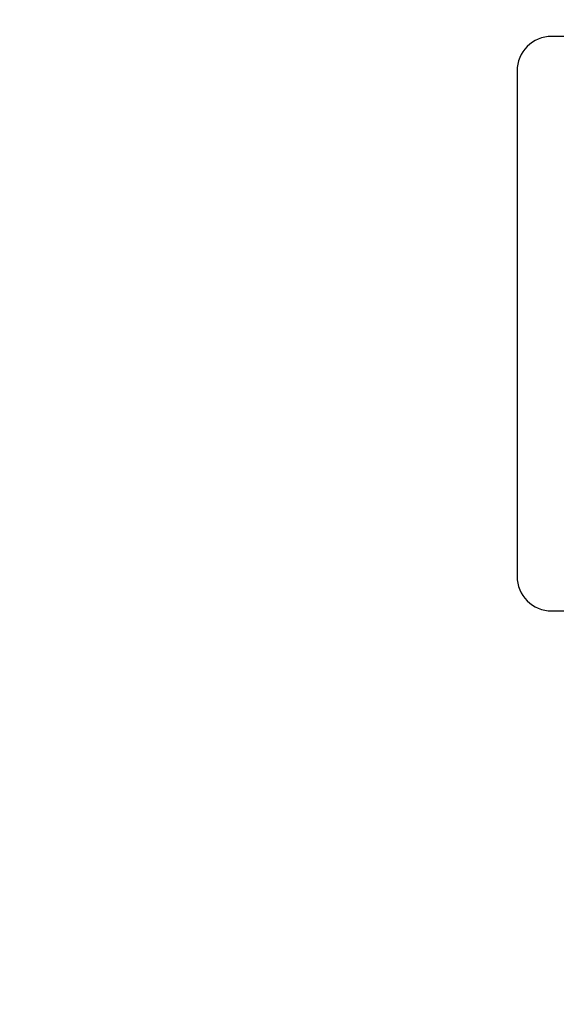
# Model space of a CAD drawing. Header units: inches. Extents: x 0.6 to 33.8, y 0 to 21.7.
# Tile 31 of 172: x 10.6 to 11, y 15.8 to 16.5. Entities that reach past the tile are written whole.
import ezdxf

# ---------------------------------------------------------------- set-up
doc = ezdxf.new("R2010")
doc.units = ezdxf.units.IN
doc.header["$MEASUREMENT"] = 0
doc.layers.add('FORMAT', color=7, linetype='Continuous')
doc.styles.add('SLDTEXTSTYLE3', font='TXT', dxfattribs={"width": 0.75})
doc.dimstyles.new('SLDDIMSTYLE0', dxfattribs={"dimtxt": 0.125, "dimasz": 0.13, "dimexe": 0, "dimexo": 0.0625, "dimgap": 0.03125, "dimtad": 0, "dimtih": 1, "dimtoh": 1, "dimdec": 1, "dimlfac": 4, "dimrnd": 1e-09, "dimzin": 12, "dimdsep": 46, "dimtxsty": 'SLDTEXTSTYLE3', "dimsah": 1, "dimcen": 0.09, "dimadec": 0, "dimazin": 3, "dimtfac": 1, "dimtdec": 1, "dimtofl": 0, "dimtmove": 0, "dimatfit": 3, "dimfxl": 1, "dimfrac": 2, "dimtolj": 1, "dimtzin": 12, "dimarcsym": 0})

# ---------------------------------------------------------------- blocks, each defined once
blk = doc.blocks.new('_D_3')
at = {"layer": 'FORMAT'}
for p, q in [((5.99027, 17.00098), (3.34158, 17.00098)), ((3.46658, 17.00098), (3.46658, 10.7356)), ((3.28186, 10.71021), (3.24378, 10.71021)), ((3.24378, 10.71021), (3.24378, 10.51177)), ((3.65131, 10.71021), (3.68939, 10.71021)), ((3.68939, 10.71021), (3.68939, 10.51177)), ((3.24378, 10.51177), (3.28186, 10.51177)), ((3.68939, 10.51177), (3.65131, 10.51177)), ((3.46658, 4.05937), (3.46658, 10.32475)), ((13.00303, 4.05937), (3.34158, 4.05937))]:
    blk.add_line(p, q, dxfattribs=at)
for points in [[(3.46658, 17.00098), (3.44658, 16.87098), (3.48658, 16.87098)], [(3.46658, 4.05937), (3.48658, 4.18937), (3.44658, 4.18937)]]:
    blk.add_solid(points, dxfattribs=at)
at = {"layer": 'FORMAT', "char_height": 0.125, "attachment_point": 1, "style": 'SLDTEXTSTYLE3'}
for s, insert in [('1315', (3.28186, 10.67291)), ('51.8', (3.30495, 10.48588))]:
    blk.add_mtext(s, dxfattribs=dict(at, insert=insert))

msp = doc.modelspace()

# ---------------------------------------------------------------- linework, layer by layer
at = {"color": 7, "linetype": 'Continuous'}
for p, q in [((11.53581, 16.50098), (10.99081, 16.50098)), ((10.96581, 16.47598), (10.96581, 16.11348)), ((10.99081, 16.08848), (11.53581, 16.08848))]:
    msp.add_line(p, q, dxfattribs=at)
for centre, start, end in [((10.99081, 16.47598), 90, 180), ((10.99081, 16.11348), 180, 270)]:
    msp.add_arc(centre, 0.025, start, end, dxfattribs=at)

# ---------------------------------------------------------------- dimensions: what is measured, and where the dimension line sits
at = {"layer": 'FORMAT'}
dim = msp.add_linear_dim(base=(3.46658, 4.05937), p1=(6.04027, 17.00098), p2=(13.05303, 4.05937), angle=90, dimstyle='SLDDIMSTYLE0', dxfattribs=at)
dim.commit()
dim.dimension.update_dxf_attribs({"geometry": '_D_3', "text_midpoint": (3.46658, 10.53018), "dimtype": 160})

doc.saveas('drawing.dxf')
